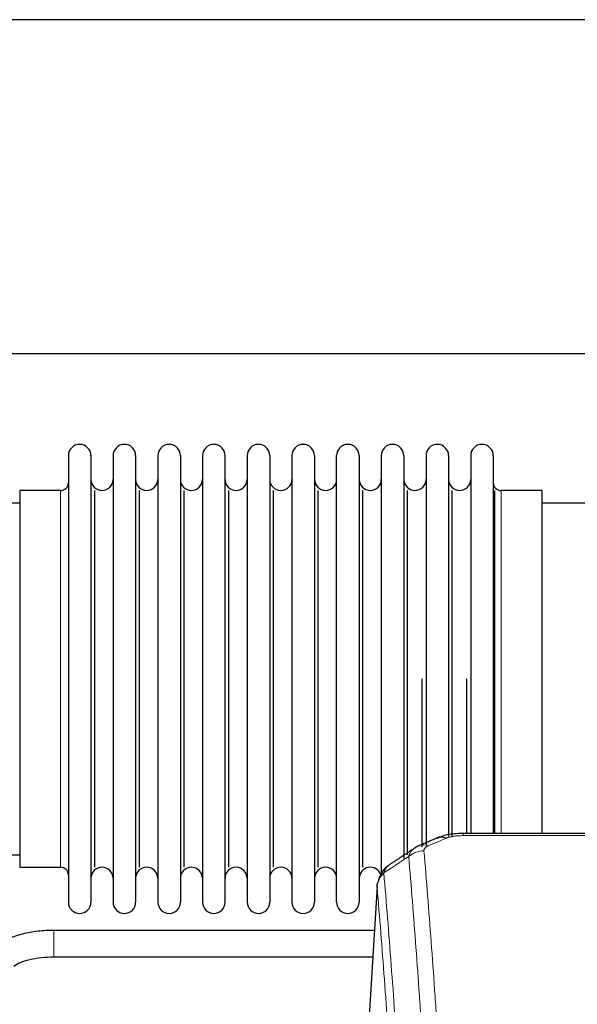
# Model space of a CAD drawing. Header units: inches. Extents: x 0 to 23760, y -13 to 16800.
# Tile 112 of 222: x 5627 to 5879, y 14060 to 14505. Entities that reach past the tile are written whole.
import ezdxf

# ---------------------------------------------------------------- set-up
doc = ezdxf.new("R2010")
doc.units = ezdxf.units.IN
doc.layers.add('254', color=7, linetype='Continuous', true_color=0xffffff)
doc.styles.add('latin_extended', font='simplex.shx')
doc.dimstyles.get("Standard").update_dxf_attribs({"dimtxt": 0.18, "dimasz": 0.18, "dimexe": 0.18, "dimexo": 0.0625, "dimgap": 0.09, "dimtad": 0, "dimtih": 1, "dimtoh": 1, "dimdec": 4, "dimzin": 0, "dimdsep": 46, "dimtxsty": 'Standard', "dimcen": 0.09, "dimadec": 0, "dimazin": 0, "dimtfac": 1, "dimtdec": 4, "dimtofl": 0, "dimtmove": 0, "dimatfit": 3, "dimfxl": 1, "dimtolj": 1, "dimtzin": 0, "dimarcsym": 0})

# ---------------------------------------------------------------- blocks, each defined once
blk = doc.blocks.new('_U5')
at = {"layer": '254', "color": 3, "linetype": 'Continuous', "lineweight": 13, "transparency": 16777216}
for p, q in [((5363.12, 12947.27), (5363.12, 14391.07)), ((4878.29, 12947.27), (5403.12, 12947.27)), ((5363.12, 12807.27), (5363.12, 12441.16)), ((6959.29, 12301.16), (5323.12, 12301.16))]:
    blk.add_line(p, q, dxfattribs=at)
at = {"layer": '254', "color": 3, "transparency": 16777216}
for points in [[(5386.45, 12807.27), (5339.78, 12807.27), (5363.12, 12947.27)], [(5339.78, 12441.16), (5386.45, 12441.16), (5363.12, 12301.16)]]:
    blk.add_solid(points, dxfattribs=at)
at = {"layer": 'Defpoints', "color": 0, "transparency": 16777216}
for p in [(4838.29, 12947.27), (5363.12, 12301.16), (6999.29, 12301.16)]:
    blk.add_point(p, dxfattribs=at)
at = {"layer": '254', "color": 2, "lineweight": 13, "transparency": 16777216, "insert": (5153.12, 13961.07), "char_height": 140, "attachment_point": 1, "rotation": 90, "style": 'latin_extended'}
blk.add_mtext('\\A1;\\C2;650', dxfattribs=at)

msp = doc.modelspace()

# ---------------------------------------------------------------- linework, layer by layer
at = {"layer": '254', "color": 2, "linetype": 'Continuous', "lineweight": 25}
for p, q in [((6116.291, 14504.748), (2761.791, 14504.748)), ((6116.291, 14353.723), (2761.791, 14353.723)), ((5649.291, 14307.664), (5649.291, 14105.864)), ((5659.491, 14307.664), (5659.491, 14105.864)), ((5669.491, 14307.664), (5669.491, 14105.864)), ((5679.691, 14307.664), (5679.691, 14105.864)), ((5689.691, 14307.664), (5689.691, 14105.864)), ((5699.891, 14307.664), (5699.891, 14105.864)), ((5709.891, 14307.664), (5709.891, 14105.864)), ((5720.091, 14105.864), (5720.091, 14307.664)), ((5730.091, 14307.664), (5730.091, 14105.864)), ((5740.291, 14307.664), (5740.291, 14105.864)), ((5750.291, 14307.664), (5750.291, 14160.174)), ((5760.491, 14307.664), (5760.491, 14160.174)), ((5770.491, 14160.174), (5770.491, 14307.664)), ((5780.691, 14307.664), (5780.691, 14160.174)), ((5790.691, 14307.664), (5790.691, 14160.174)), ((5800.891, 14307.664), (5800.891, 14160.174)), ((5810.891, 14307.664), (5810.891, 14160.174)), ((5821.091, 14307.664), (5821.091, 14160.174)), ((5831.091, 14307.664), (5831.091, 14160.174)), ((5841.291, 14307.664), (5841.291, 14160.174)), ((5627.291, 14291.914), (5627.291, 14121.614)), ((5645.791, 14291.914), (5627.291, 14291.914)), ((5661.175, 14121.614), (5661.175, 14291.914)), ((5681.375, 14121.614), (5681.375, 14291.914)), ((5701.575, 14121.614), (5701.575, 14291.914)), ((5721.775, 14121.614), (5721.775, 14291.914)), ((5741.975, 14121.614), (5741.975, 14291.914)), ((5762.175, 14121.614), (5762.175, 14291.914)), ((5782.375, 14121.614), (5782.375, 14291.914)), ((5802.575, 14127.23), (5802.575, 14291.914)), ((5822.775, 14135.162), (5822.775, 14291.914)), ((5841.963, 14136.85), (5841.963, 14291.914)), ((5863.291, 14291.914), (5844.791, 14291.914)), ((5863.291, 14291.914), (5863.291, 14167.446)), ((5627.291, 14286.264), (5531.291, 14286.264)), ((5959.291, 14286.264), (5863.291, 14286.264)), ((5809.208, 14130.834), (5809.208, 14206.764)), ((5829.408, 14136.845), (5829.408, 14206.764)), ((5863.291, 14167.446), (5863.291, 14136.845)), ((5750.291, 14160.174), (5750.291, 14105.864)), ((5760.491, 14160.174), (5760.491, 14105.864)), ((5770.491, 14105.864), (5770.491, 14160.174)), ((5780.691, 14160.174), (5780.691, 14105.864)), ((5790.691, 14160.174), (5790.691, 14118.341)), ((5800.891, 14160.174), (5800.891, 14125.627)), ((5810.891, 14160.174), (5810.891, 14131.46)), ((5821.091, 14160.174), (5821.091, 14135.439)), ((5831.091, 14160.174), (5831.091, 14136.847)), ((5841.291, 14160.174), (5841.291, 14136.847)), ((6060.877, 14136.849), (5827.705, 14136.849)), ((5531.291, 14127.264), (5627.291, 14127.264)), ((5627.291, 14121.614), (5645.791, 14121.614)), ((5788.774, 14113.052), (5783.523, 14026.416)), ((5787.561, 14093.049), (5642.732, 14093.049)), ((5642.732, 14081.049), (5786.832, 14081.049))]:
    msp.add_line(p, q, dxfattribs=at)
at = {"layer": '254', "color": 110, "linetype": 'Continuous', "lineweight": 13}
for p, q in [((5645.791, 14291.914), (5645.791, 14121.614)), ((5844.791, 14291.914), (5844.791, 14167.446)), ((5844.791, 14167.446), (5844.791, 14136.845)), ((5827.705, 14136.849), (5827.705, 14135.896)), ((6060.877, 14135.896), (5827.705, 14135.896)), ((5788.775, 14112.43), (5783.528, 14025.841)), ((5642.732, 14093.049), (5642.732, 14081.05))]:
    msp.add_line(p, q, dxfattribs=at)
at = {"layer": '254', "color": 2, "linetype": 'Continuous', "lineweight": 25}
for centre, radius, start, end in [((5654.391, 14307.664), 5.1, 0, 180), ((5674.591, 14307.664), 5.1, 0, 180), ((5694.791, 14307.664), 5.1, 0, 180), ((5714.991, 14307.664), 5.1, 0, 180), ((5735.191, 14307.664), 5.1, 0, 180), ((5755.391, 14307.664), 5.1, 0, 180), ((5775.591, 14307.664), 5.1, 0, 180), ((5795.791, 14307.664), 5.1, 0, 180), ((5815.991, 14307.664), 5.1, 0, 180), ((5836.191, 14307.664), 5.1, 0, 180), ((5664.491, 14296.914), 5, 180, 0), ((5684.691, 14296.914), 5, 180, 0), ((5704.891, 14296.914), 5, 180, 0), ((5725.091, 14296.914), 5, 180, 0), ((5745.291, 14296.914), 5, 180, 0), ((5765.491, 14296.914), 5, 180, 0), ((5785.691, 14296.914), 5, 180, 0), ((5805.891, 14296.914), 5, 180, 0), ((5826.091, 14296.914), 5, 180, 0), ((5645.791, 14295.414), 3.5, 270, 0), ((5844.791, 14295.414), 3.5, 180, 270), ((5645.791, 14118.114), 3.5, 0, 90), ((5664.491, 14116.614), 5, 0, 180), ((5684.691, 14116.614), 5, 0, 180), ((5704.891, 14116.614), 5, 0, 180), ((5725.091, 14116.614), 5, 0, 180), ((5745.291, 14116.614), 5, 0, 180), ((5765.491, 14116.614), 5, 0, 180), ((5785.691, 14116.614), 5, 19.11094, 180), ((5654.391, 14105.864), 5.1, 180, 0), ((5674.591, 14105.864), 5.1, 180, 0), ((5694.791, 14105.864), 5.1, 180, 0), ((5714.991, 14105.864), 5.1, 180, 0), ((5735.191, 14105.864), 5.1, 180, 0), ((5755.391, 14105.864), 5.1, 180, 0), ((5775.591, 14105.864), 5.1, 180, 0)]:
    msp.add_arc(centre, radius, start, end, dxfattribs=at)
msp.add_ellipse((5819.947, 14125.687), major_axis=(3.953, -9.186), ratio=0.6419268, start_param=2.5510147, end_param=3.1418997, dxfattribs=at)
at = {"layer": '254', "color": 110, "linetype": 'Continuous', "lineweight": 13}
for centre, major_axis, ratio, start_param, end_param in [((5809.966, 14120.036), (-9.964, -0.842), 0.9013977, 4.6363308, 5.3961502), ((5811.938, 14122.229), (3.975, -9.176), 0.6408251, 2.5472213, 3.141301)]:
    msp.add_ellipse(centre, major_axis=major_axis, ratio=ratio, start_param=start_param, end_param=end_param, dxfattribs=at)
at = {"layer": '254', "color": 2, "linetype": 'Continuous', "lineweight": 25}
for points, knots in [([(5829.005, 14136.832), (5827.778, 14136.873), (5824.431, 14136.797), (5819.889, 14136.402), (5817.045, 14135.15), (5816.093, 14134.636)], [0, 0, 0, 0, 0.26888, 0.7466721, 1, 1, 1, 1]), ([(5793.717, 14122.24), (5793.196, 14121.867), (5792.139, 14120.959), (5790.775, 14119.176), (5789.722, 14117.02), (5789.306, 14115.494), (5789.171, 14114.721)], [0, 0, 0, 0, 0.2123708, 0.4683651, 0.7393635, 1, 1, 1, 1]), ([(5788.775, 14112.43), (5788.775, 14112.442), (5788.773, 14112.465), (5788.771, 14112.501), (5788.77, 14112.536), (5788.768, 14112.571), (5788.767, 14112.606), (5788.766, 14112.641), (5788.766, 14112.676), (5788.765, 14112.71), (5788.765, 14112.745), (5788.765, 14112.78), (5788.765, 14112.815), (5788.766, 14112.849), (5788.767, 14112.884), (5788.767, 14112.918), (5788.769, 14112.953), (5788.77, 14112.987), (5788.772, 14113.022), (5788.774, 14113.056), (5788.776, 14113.09), (5788.778, 14113.124), (5788.781, 14113.158), (5788.784, 14113.192), (5788.787, 14113.226), (5788.79, 14113.26), (5788.794, 14113.294), (5788.797, 14113.328), (5788.801, 14113.362), (5788.806, 14113.395), (5788.81, 14113.429), (5788.815, 14113.462), (5788.82, 14113.496), (5788.825, 14113.529), (5788.83, 14113.563), (5788.836, 14113.596), (5788.841, 14113.629), (5788.848, 14113.662), (5788.854, 14113.696), (5788.86, 14113.729), (5788.867, 14113.762), (5788.874, 14113.794), (5788.881, 14113.827), (5788.888, 14113.86), (5788.896, 14113.893), (5788.904, 14113.925), (5788.912, 14113.958), (5788.92, 14113.99), (5788.929, 14114.023), (5788.937, 14114.055), (5788.946, 14114.088), (5788.955, 14114.12), (5788.965, 14114.152), (5788.974, 14114.184), (5788.984, 14114.216), (5788.994, 14114.248), (5789.004, 14114.28), (5789.015, 14114.312), (5789.025, 14114.343), (5789.036, 14114.375), (5789.047, 14114.407), (5789.059, 14114.438), (5789.07, 14114.47), (5789.082, 14114.501), (5789.092, 14114.527), (5789.098, 14114.543), (5789.1, 14114.548)], [0, 0, 0, 0, 0.0160287, 0.0320483, 0.0480589, 0.0640604, 0.080053, 0.0960364, 0.1120109, 0.1279763, 0.1439327, 0.1598801, 0.1758184, 0.1917478, 0.2076681, 0.2235794, 0.2394817, 0.255375, 0.2712593, 0.2871346, 0.3030009, 0.3188582, 0.3347065, 0.3505458, 0.3663762, 0.3821975, 0.3980099, 0.4138133, 0.4296077, 0.4453931, 0.4611696, 0.4769371, 0.4926957, 0.5084453, 0.5241859, 0.5399176, 0.5556403, 0.5713541, 0.5870589, 0.6027548, 0.6184418, 0.6341198, 0.6497889, 0.6654491, 0.6811003, 0.6967426, 0.712376, 0.7280004, 0.743616, 0.7592226, 0.7748203, 0.7904091, 0.8059891, 0.8215601, 0.8371222, 0.8526754, 0.8682197, 0.8837552, 0.8992817, 0.9147994, 0.9303082, 0.9458081, 0.9612991, 0.9767813, 0.9922546, 1, 1, 1, 1]), ([(5642.732, 14093.049), (5640.265, 14093.048), (5635.433, 14092.776), (5628.358, 14091.534), (5622.17, 14089.444), (5618.974, 14087.653), (5617.588, 14086.644)], [0, 0, 0, 0, 0.2440357, 0.4934504, 0.7463943, 1, 1, 1, 1]), ([(5624.575, 14076.888), (5625.414, 14077.517), (5627.453, 14078.645), (5631.727, 14080.006), (5636.96, 14080.865), (5640.728, 14081.052), (5642.732, 14081.049)], [0, 0, 0, 0, 0.2455875, 0.4916673, 0.7423046, 1, 1, 1, 1])]:
    msp.add_open_spline(points, degree=3, knots=knots, dxfattribs=at)
for points, degree in [([(5815.993, 14134.869), (5807.963, 14131.4)], 1), ([(5805.573, 14130.126), (5799.943, 14126.405), (5794.322, 14122.695)], 2), ([(5807.994, 14131.333), (5806.631, 14131.03), (5805.642, 14130.1)], 2)]:
    msp.add_open_spline(points, degree=degree, dxfattribs=at)
at = {"layer": '254', "color": 110, "linetype": 'Continuous', "lineweight": 13}
for points in [[(5819.947, 14134.729), (5817.277, 14133.576), (5814.608, 14132.419), (5811.938, 14131.258)], [(5803.083, 14126.467), (5799.33, 14123.991), (5795.58, 14121.517), (5791.831, 14119.046)]]:
    msp.add_open_spline(points, degree=3, dxfattribs=at)
for points, knots in [([(5819.947, 14134.729), (5820.072, 14134.783), (5820.202, 14134.836), (5820.403, 14134.911), (5820.472, 14134.935), (5820.609, 14134.983), (5820.679, 14135.007), (5821.032, 14135.121), (5821.326, 14135.204), (5821.936, 14135.354), (5822.252, 14135.421), (5822.659, 14135.497), (5822.742, 14135.512), (5822.906, 14135.54), (5822.989, 14135.553), (5823.237, 14135.593), (5823.403, 14135.618), (5823.905, 14135.686), (5824.242, 14135.724), (5824.922, 14135.789), (5825.264, 14135.815), (5825.954, 14135.856), (5826.301, 14135.872), (5827, 14135.892), (5827.351, 14135.896), (5827.705, 14135.896)], [0, 0, 0, 0, 0.0625, 0.0625, 0.09375, 0.09375, 0.125, 0.125, 0.25, 0.25, 0.375, 0.375, 0.40625, 0.40625, 0.4375, 0.4375, 0.5, 0.5, 0.625, 0.625, 0.75, 0.75, 0.875, 0.875, 1, 1, 1, 1]), ([(5803.083, 14126.467), (5803.119, 14126.711), (5803.172, 14126.95), (5803.26, 14127.24), (5803.279, 14127.298), (5803.319, 14127.413), (5803.339, 14127.47), (5803.405, 14127.64), (5803.453, 14127.751), (5803.61, 14128.079), (5803.851, 14128.501), (5804.159, 14128.893), (5804.415, 14129.175), (5804.527, 14129.291), (5804.645, 14129.403), (5804.693, 14129.447), (5804.718, 14129.47), (5804.791, 14129.536), (5804.841, 14129.579), (5805.095, 14129.794), (5805.313, 14129.956), (5805.555, 14130.114), (5805.564, 14130.12), (5805.572, 14130.125)], [0, 0, 0, 0, 0.1656246, 0.1656246, 0.2070308, 0.2070308, 0.2484369, 0.2484369, 0.3312492, 0.3312492, 0.4968738, 0.6624984, 0.6624984, 0.7453108, 0.7660138, 0.7660138, 0.7867169, 0.7867169, 0.8281231, 0.8281231, 0.9937477, 0.9937477, 1, 1, 1, 1]), ([(5809.966, 14129.056), (5809.957, 14129.158), (5809.96, 14129.26), (5809.977, 14129.387), (5809.981, 14129.413), (5809.991, 14129.464), (5809.996, 14129.489), (5810.015, 14129.565), (5810.031, 14129.616), (5810.086, 14129.766), (5810.135, 14129.864), (5810.255, 14130.059), (5810.327, 14130.154), (5810.453, 14130.296), (5810.498, 14130.343), (5810.571, 14130.412), (5810.595, 14130.436), (5810.647, 14130.482), (5810.673, 14130.504), (5810.807, 14130.617), (5810.926, 14130.704), (5811.182, 14130.873), (5811.32, 14130.954), (5811.614, 14131.11), (5811.772, 14131.185), (5811.938, 14131.258)], [0, 0, 0, 0, 0.125, 0.125, 0.15625, 0.15625, 0.1875, 0.1875, 0.25, 0.25, 0.375, 0.375, 0.5, 0.5, 0.5625, 0.5625, 0.59375, 0.59375, 0.625, 0.625, 0.75, 0.75, 0.875, 0.875, 1, 1, 1, 1]), ([(5809.966, 14129.056), (5810.523, 14122.436), (5811.624, 14108.946), (5813.232, 14087.961), (5814.274, 14073.472), (5815.045, 14062.418), (5815.427, 14056.844), (5815.805, 14051.199), (5816.057, 14047.421), (5816.182, 14045.524), (5816.805, 14035.999), (5817.297, 14028.258), (5818.022, 14016.462), (5818.262, 14012.501), (5818.738, 14004.518), (5818.974, 14000.497), (5819.676, 13988.344), (5820.596, 13971.902), (5821.487, 13954.983), (5821.924, 13946.404)], [0, 0, 0, 0, 0.125, 0.25, 0.375, 0.375, 0.4375, 0.46875, 0.46875, 0.5, 0.5, 0.625, 0.625, 0.6875, 0.6875, 0.75, 0.75, 0.875, 1, 1, 1, 1]), ([(5815.057, 13944.028), (5814.618, 13952.597), (5813.727, 13969.495), (5812.805, 13985.918), (5812.102, 13998.057), (5811.866, 14002.073), (5811.389, 14010.046), (5811.149, 14014.003), (5810.423, 14025.785), (5809.931, 14033.517), (5809.307, 14043.031), (5809.181, 14044.926), (5808.93, 14048.7), (5808.551, 14054.338), (5808.168, 14059.905), (5807.396, 14070.947), (5806.353, 14085.419), (5804.743, 14106.38), (5803.641, 14119.854), (5803.083, 14126.467)], [0, 0, 0, 0, 0.125, 0.25, 0.25, 0.3125, 0.3125, 0.375, 0.375, 0.5, 0.5, 0.53125, 0.53125, 0.5625, 0.625, 0.625, 0.75, 0.875, 1, 1, 1, 1]), ([(5788.775, 14112.43), (5788.805, 14113.036), (5788.895, 14113.642), (5789.118, 14114.535), (5789.207, 14114.83), (5789.413, 14115.412), (5789.53, 14115.699), (5789.791, 14116.263), (5789.935, 14116.54), (5790.25, 14117.081), (5790.42, 14117.345), (5790.784, 14117.859), (5790.978, 14118.109), (5791.388, 14118.591), (5791.604, 14118.823), (5791.831, 14119.046)], [0, 0, 0, 0, 0.25, 0.25, 0.375, 0.375, 0.5, 0.5, 0.625, 0.625, 0.75, 0.75, 0.875, 0.875, 1, 1, 1, 1]), ([(5791.831, 14119.046), (5791.959, 14119.571), (5792.138, 14120.06), (5792.595, 14120.958), (5792.872, 14121.367), (5793.36, 14121.913), (5793.535, 14122.084), (5793.9, 14122.398), (5794.091, 14122.542), (5794.292, 14122.674)], [0, 0, 0, 0, 0.335226, 0.335226, 0.6704519, 0.6704519, 0.8380649, 0.8380649, 1, 1, 1, 1]), ([(5791.831, 14119.046), (5792.402, 14112.355), (5793.53, 14098.713), (5795.175, 14077.471), (5796.241, 14062.792), (5797.03, 14051.588), (5797.421, 14045.938), (5797.872, 14039.261), (5798.065, 14036.381), (5798.193, 14034.457), (5798.257, 14033.493), (5798.576, 14028.663), (5798.955, 14022.82), (5799.393, 14015.92), (5799.58, 14012.945), (5799.704, 14010.957), (5799.766, 14009.962), (5800.322, 14000.984), (5801.295, 13984.776), (5802.706, 13959.724), (5803.614, 13942.528), (5804.06, 13933.806)], [0, 0, 0, 0, 0.125, 0.25, 0.375, 0.375, 0.4375, 0.46875, 0.484375, 0.484375, 0.5, 0.5, 0.5625, 0.59375, 0.609375, 0.609375, 0.625, 0.625, 0.75, 0.875, 1, 1, 1, 1]), ([(5800.971, 13927.744), (5800.526, 13936.438), (5799.62, 13953.58), (5798.213, 13978.554), (5797.243, 13994.712), (5796.688, 14003.663), (5796.627, 14004.655), (5796.503, 14006.637), (5796.317, 14009.602), (5795.88, 14016.482), (5795.502, 14022.307), (5795.184, 14027.123), (5795.12, 14028.084), (5794.992, 14030.002), (5794.8, 14032.874), (5794.35, 14039.531), (5793.96, 14045.165), (5793.174, 14056.336), (5792.11, 14070.972), (5790.47, 14092.153), (5789.345, 14105.757), (5788.775, 14112.43)], [0, 0, 0, 0, 0.125, 0.25, 0.375, 0.375, 0.390625, 0.390625, 0.40625, 0.4375, 0.5, 0.5, 0.515625, 0.515625, 0.53125, 0.5625, 0.625, 0.625, 0.75, 0.875, 1, 1, 1, 1])]:
    msp.add_open_spline(points, degree=3, knots=knots, dxfattribs=at)

# ---------------------------------------------------------------- dimensions: what is measured, and where the dimension line sits
at = {"layer": '254', "color": 2, "linetype": 'Continuous', "lineweight": 13}
dim = msp.add_linear_dim(base=(5363.115, 12301.157), p1=(4838.291, 12947.269), p2=(6999.291, 12301.157), angle=90, text='\\C2;650', dimstyle='Standard', override={"dimscale": 40, "dimtxt": 3.5, "dimasz": 3.5, "dimexe": 1, "dimexo": 1, "dimgap": 1.75, "dimtad": 1, "dimtih": 0, "dimtoh": 0, "dimdec": 2, "dimlfac": 0.025, "dimzin": 8, "dimdsep": 46, "dimlunit": 2, "dimpost": '', "dimtxsty": 'latin_extended', "dimsah": 1, "dimse1": 0, "dimse2": 0, "dimsd1": 0, "dimsd2": 0, "dimclrd": 3, "dimclre": 3, "dimclrt": 2, "dimtol": 0, "dimtm": -0.1, "dimtfac": 0.714286, "dimtdec": 3, "dimtofl": 1, "dimtmove": 0, "dimtzin": 8, "dimlwd": 13, "dimlwe": 13}, dxfattribs=at)
dim.commit()
dim.dimension.update_dxf_attribs({"geometry": '_U5', "text_midpoint": (5363.115, 14141.068), "dimtype": 160})

doc.saveas('drawing.dxf')
